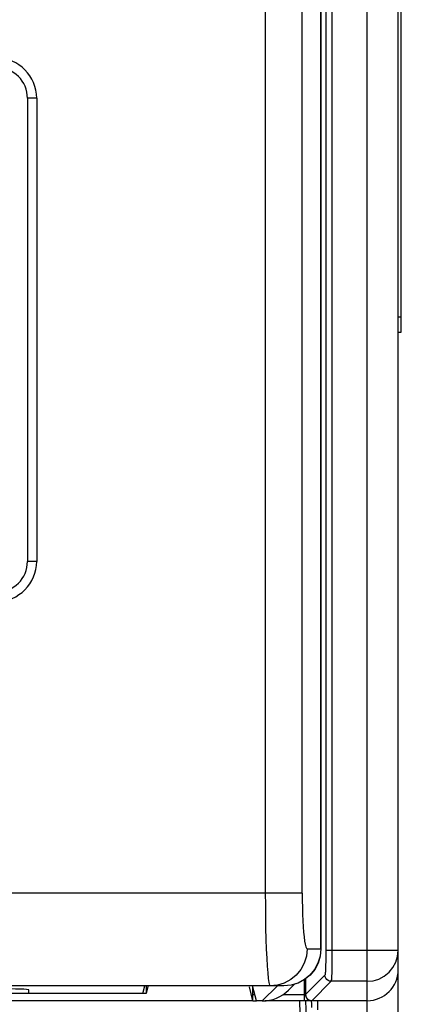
# Model space of a CAD drawing. Header units: millimetres. Extents: x -728 to -141, y -62 to 525.
# Tile 62 of 186: x -430 to -417, y 180 to 212. Entities that reach past the tile are written whole.
import ezdxf

# ---------------------------------------------------------------- set-up
doc = ezdxf.new("R2010")
doc.units = ezdxf.units.MM
doc.header["$LTSCALE"] = 23.1
doc.layers.add('R912005502_AM_0', color=7, linetype='CONTINUOUS')

msp = doc.modelspace()

# ---------------------------------------------------------------- linework, layer by layer
at = {"layer": 'R912005502_AM_0', "color": 7}
for p, q in [((-418.269, 161.712), (-418.269, 306.712)), ((-417.269, 162.712), (-417.269, 305.712)), ((-419.612, 266.47), (-419.612, 181.849)), ((-419.412, 266.469), (-419.413, 181.826)), ((-417.169, 201.962), (-417.169, 251.962)), ((-419.775, 181.992), (-419.775, 229.455)), ((-419.769, 229.458), (-419.769, 181.992)), ((-421.57, 225.271), (-421.57, 183.792)), ((-420.375, 183.792), (-420.375, 225.271)), ((-428.969, 209.542), (-429.269, 209.542)), ((-429.269, 209.542), (-429.269, 194.542)), ((-428.969, 209.542), (-428.969, 194.542)), ((-417.269, 202.462), (-417.169, 202.462)), ((-417.269, 201.962), (-417.169, 201.962)), ((-428.969, 194.542), (-429.269, 194.542)), ((-420.375, 183.792), (-507.968, 183.792)), ((-420.217, 181.992), (-419.769, 181.992)), ((-419.769, 181.992), (-419.792, 181.758)), ((-419.612, 181.849), (-419.613, 181.758)), ((-417.269, 181.941), (-419.612, 181.941)), ((-419.413, 181.826), (-419.413, 181.713)), ((-419.615, 181.572), (-419.617, 181.477)), ((-419.614, 181.666), (-419.615, 181.572)), ((-419.613, 181.758), (-419.614, 181.666)), ((-419.414, 181.598), (-419.415, 181.48)), ((-419.413, 181.713), (-419.414, 181.598)), ((-420.817, 180.655), (-420.623, 180.849)), ((-420.317, 180.986), (-420.317, 180.312)), ((-419.639, 181.141), (-420.267, 180.513)), ((-420.267, 181.023), (-420.267, 180.513)), ((-419.439, 180.942), (-420.067, 180.313)), ((-418.269, 180.942), (-419.439, 180.942)), ((-420.969, 180.792), (-508.569, 180.792)), ((-425.43, 180.547), (-504.108, 180.547)), ((-429.219, 180.547), (-429.219, 180.661)), ((-425.53, 180.547), (-429.219, 180.547)), ((-425.53, 180.547), (-425.469, 180.792)), ((-425.43, 180.792), (-425.43, 180.547)), ((-425.375, 180.768), (-425.43, 180.547)), ((-421.969, 180.303), (-422.085, 180.766)), ((-421.858, 180.303), (-421.98, 180.792)), ((-421.98, 180.512), (-421.91, 180.512)), ((-421.969, 180.303), (-421.969, 180.747)), ((-421.178, 180.792), (-421.667, 180.303)), ((-420.737, 180.815), (-420.97, 180.792)), ((-420.969, 180.512), (-420.267, 180.512)), ((-420.26, 180.462), (-420.267, 180.513)), ((-421.969, 180.303), (-507.569, 180.303)), ((-421.969, 180.312), (-421.858, 180.312)), ((-421.667, 180.303), (-421.858, 180.303)), ((-418.269, 180.312), (-421.58, 180.312)), ((-420.467, 180.312), (-419.832, 161.901)), ((-420.267, 180.312), (-419.633, 161.905)), ((-420.123, 180.319), (-420.072, 180.312))]:
    msp.add_line(p, q, dxfattribs=at)
for points in [[(-421.57, 183.792), (-421.569, 183.405), (-421.565, 183.025), (-421.559, 182.658), (-421.55, 182.309), (-421.539, 181.985), (-421.525, 181.691), (-421.51, 181.433), (-421.493, 181.214), (-421.475, 181.036), (-421.455, 180.904), (-421.435, 180.82), (-421.413, 180.792)], [(-420.375, 183.792), (-420.374, 183.558), (-420.37, 183.332), (-420.363, 183.111), (-420.354, 182.902), (-420.343, 182.707), (-420.33, 182.531), (-420.315, 182.376), (-420.298, 182.244), (-420.28, 182.138), (-420.26, 182.058), (-420.239, 182.01), (-420.217, 181.992)], [(-420.217, 181.992), (-420.24, 181.758), (-420.308, 181.533), (-420.419, 181.325), (-420.568, 181.143), (-420.749, 180.994), (-420.955, 180.883), (-421.18, 180.815), (-421.413, 180.792)], [(-419.775, 181.992), (-419.798, 181.758), (-419.866, 181.533), (-419.976, 181.325), (-420.125, 181.143), (-420.306, 180.994), (-420.513, 180.883), (-420.737, 180.815)], [(-418.009, 180.976), (-417.892, 181.015), (-417.718, 181.107), (-417.565, 181.232), (-417.439, 181.383), (-417.346, 181.557), (-417.288, 181.745), (-417.269, 181.941)], [(-419.792, 181.758), (-419.86, 181.532), (-419.971, 181.325), (-420.121, 181.143), (-420.303, 180.994), (-420.51, 180.883), (-420.735, 180.815), (-420.969, 180.792)], [(-419.617, 181.477), (-419.619, 181.429), (-419.62, 181.382), (-419.622, 181.336), (-419.624, 181.292), (-419.626, 181.252), (-419.628, 181.216), (-419.631, 181.187), (-419.634, 181.164), (-419.636, 181.149), (-419.639, 181.141)], [(-419.415, 181.48), (-419.418, 181.361), (-419.419, 181.301), (-419.42, 181.243), (-419.422, 181.185), (-419.424, 181.13), (-419.426, 181.08), (-419.428, 181.035), (-419.431, 180.998), (-419.434, 180.97), (-419.436, 180.95), (-419.439, 180.942)], [(-419.439, 180.942), (-419.491, 180.948), (-419.539, 180.968), (-419.581, 181), (-419.612, 181.042), (-419.632, 181.09), (-419.639, 181.141)], [(-418.269, 180.942), (-418.078, 180.96), (-418.009, 180.976)], [(-420.268, 180.512), (-420.262, 180.46), (-420.242, 180.412), (-420.211, 180.371), (-420.171, 180.339), (-420.123, 180.319)], [(-420.067, 180.313), (-420.119, 180.32), (-420.167, 180.34), (-420.209, 180.372), (-420.24, 180.413), (-420.26, 180.462)], [(-420.081, 180.312), (-420.079, 180.206), (-420.076, 180.088)], [(-420.067, 180.313), (-420.068, 180.313), (-420.069, 180.313), (-420.071, 180.312), (-420.074, 180.312)], [(-419.88, 180.312), (-419.881, 180.298), (-419.882, 180.259), (-419.882, 180.197), (-419.88, 180.116), (-419.878, 180.02)]]:
    msp.add_lwpolyline(points, dxfattribs=at)
for centre, radius, start, end in [((-430.269, 209.542), 1.3, 0, 90), ((-430.269, 209.542), 1, 0, 90), ((-430.269, 194.542), 1.3, 270, 360), ((-430.269, 194.542), 1, 270, 360), ((-418.269, 181.312), 1, 270, 360)]:
    msp.add_arc(centre, radius, start, end, dxfattribs=at)
for centre, major_axis, ratio, start_param, end_param in [((-430.219, 180.661), (1, 0), 0.034921, 0, 1.570796), ((-421.665, 181.504), (0.85, 0.85), 0.998783, 3.926382, 4.712389)]:
    msp.add_ellipse(centre, major_axis=major_axis, ratio=ratio, start_param=start_param, end_param=end_param, dxfattribs=at)

doc.saveas('drawing.dxf')
